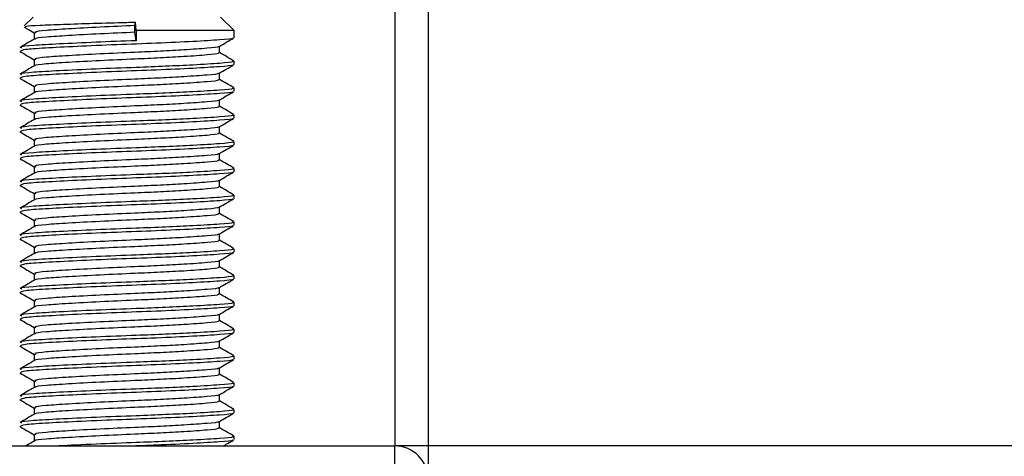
# Model space of a CAD drawing. Header units: millimetres. Extents: x 0 to 420, y 0 to 297.
# Tile 43 of 104: x 139.87 to 143.93, y 199.11 to 200.91. Entities that reach past the tile are written whole.
import ezdxf

# ---------------------------------------------------------------- set-up
doc = ezdxf.new("R2010")
doc.units = ezdxf.units.MM

msp = doc.modelspace()

# ---------------------------------------------------------------- linework, layer by layer
at = {"color": 7, "linetype": 'Continuous', "lineweight": 25}
for p, q in [((141.42059, 234.5152), (141.42059, 199.1477)), ((141.55874, 234.5152), (141.55874, 199.1477)), ((139.92852, 200.91608), (139.89265, 200.8802)), ((140.3485, 200.88154), (140.35065, 200.89585)), ((140.35369, 200.86081), (140.35065, 200.89585)), ((140.75745, 200.86081), (140.70219, 200.91608)), ((139.93309, 200.85228), (139.93309, 200.82544)), ((140.3485, 200.85391), (140.3485, 200.88154)), ((140.35369, 200.81937), (140.3485, 200.85391)), ((140.35369, 200.86081), (140.35369, 200.81937)), ((140.75745, 200.86081), (140.35369, 200.86081)), ((140.75745, 200.8316), (140.75745, 200.86081)), ((139.87389, 200.77535), (139.87762, 200.77474)), ((140.69763, 200.76939), (140.69763, 200.79633)), ((139.93309, 200.74176), (139.93309, 200.71492)), ((140.75745, 200.72108), (140.75745, 200.73489)), ((139.87389, 200.66483), (139.87762, 200.66421)), ((140.69763, 200.65887), (140.69763, 200.6858)), ((139.93309, 200.63123), (139.93309, 200.6044)), ((140.75745, 200.61055), (140.75745, 200.62437)), ((140.69763, 200.54834), (140.69763, 200.57528)), ((139.87389, 200.5543), (139.87762, 200.55369)), ((139.93309, 200.52071), (139.93309, 200.49387)), ((140.75745, 200.50003), (140.75745, 200.51385)), ((139.87389, 200.44378), (139.87762, 200.44317)), ((140.69763, 200.43782), (140.69763, 200.46476)), ((139.93309, 200.41019), (139.93309, 200.38335)), ((140.75745, 200.38951), (140.75745, 200.40332)), ((139.87389, 200.33326), (139.87762, 200.33264)), ((140.69763, 200.32729), (140.69763, 200.35423)), ((139.93309, 200.29966), (139.93309, 200.27283)), ((140.75745, 200.27898), (140.75745, 200.2928)), ((140.69763, 200.21677), (140.69763, 200.24371)), ((139.87389, 200.22273), (139.87762, 200.22212)), ((139.93309, 200.18914), (139.93309, 200.1623)), ((140.75745, 200.16846), (140.75745, 200.18228)), ((140.69763, 200.10625), (140.69763, 200.13319)), ((139.87389, 200.11221), (139.87762, 200.1116)), ((139.93309, 200.07862), (139.93309, 200.05178)), ((140.75745, 200.05794), (140.75745, 200.07175)), ((139.87389, 200.00169), (139.87762, 200.00107)), ((140.69763, 199.99572), (140.69763, 200.02266)), ((139.93309, 199.96809), (139.93309, 199.94126)), ((140.75745, 199.94741), (140.75745, 199.96123)), ((139.87389, 199.89116), (139.87762, 199.89055)), ((140.69763, 199.8852), (140.69763, 199.91214)), ((139.93309, 199.85757), (139.93309, 199.83073)), ((140.75745, 199.83689), (140.75745, 199.85071)), ((140.69763, 199.77468), (140.69763, 199.80162)), ((139.87389, 199.78064), (139.87762, 199.78003)), ((139.93309, 199.74705), (139.93309, 199.72021)), ((140.75745, 199.72637), (140.75745, 199.74018)), ((140.69763, 199.66415), (140.69763, 199.69109)), ((139.87389, 199.67012), (139.87762, 199.6695)), ((139.93309, 199.63652), (139.93309, 199.60969)), ((140.75745, 199.61584), (140.75745, 199.62966)), ((139.87389, 199.55959), (139.87762, 199.55898)), ((140.69763, 199.55363), (140.69763, 199.58057)), ((139.93309, 199.526), (139.93309, 199.49916)), ((140.75745, 199.50532), (140.75745, 199.51914)), ((140.69763, 199.44311), (140.69763, 199.47005)), ((139.87389, 199.44907), (139.87762, 199.44846)), ((139.93309, 199.41548), (139.93309, 199.38864)), ((140.75745, 199.3948), (140.75745, 199.40861)), ((140.69763, 199.33258), (140.69763, 199.35952)), ((139.87389, 199.33855), (139.87762, 199.33793)), ((139.93309, 199.30495), (139.93309, 199.27812)), ((140.75745, 199.28427), (140.75745, 199.29809)), ((139.87389, 199.22802), (139.87762, 199.22741)), ((140.69763, 199.22206), (140.69763, 199.249)), ((139.93309, 199.19443), (139.93309, 199.16759)), ((140.75745, 199.17375), (140.75745, 199.18757)), ((139.21012, 199.1477), (141.42059, 199.1477)), ((141.55874, 199.1477), (141.42059, 199.1477)), ((141.42059, 199.03718), (141.42059, 199.1477)), ((205.49655, 199.1477), (141.55874, 199.1477)), ((141.55874, 199.1477), (141.55874, 199.02613))]:
    msp.add_line(p, q, dxfattribs=at)
msp.add_arc((141.42059, 199.00955), 0.13815, 0, 90, dxfattribs=at)
for points, knots in [([(139.89551, 200.87734), (139.89585, 200.87815), (139.89675, 200.88026), (139.95189, 200.88358), (140.04807, 200.88708), (140.17505, 200.89114), (140.2808, 200.89408), (140.33876, 200.89555), (140.35065, 200.89585)], [0, 0, 0, 0, 0.127965, 0.3355013, 0.5431564, 0.74606, 0.9478924, 1, 1, 1, 1]), ([(139.89231, 200.8752), (139.89653, 200.87276), (139.91013, 200.86489), (139.92372, 200.85702), (139.93309, 200.85159)], [0, 0, 0, 0, 0.3105896, 1, 1, 1, 1]), ([(140.3485, 200.85391), (140.30021, 200.85178), (140.20229, 200.84746), (140.07004, 200.84017), (139.97821, 200.83408), (139.93299, 200.82918), (139.93727, 200.82655), (139.93779, 200.82623)], [0, 0, 0, 0, 0.23977531, 0.48622659, 0.72315986, 0.96620135, 1, 1, 1, 1]), ([(140.3485, 200.88154), (140.30019, 200.87941), (140.20222, 200.8751), (140.07033, 200.8678), (139.97717, 200.86171), (139.93115, 200.8563), (139.93784, 200.85315), (139.93962, 200.85232)], [0, 0, 0, 0, 0.2274733, 0.46128, 0.686057, 0.9166289, 1, 1, 1, 1]), ([(139.9344, 200.8262), (139.92439, 200.82041), (139.90438, 200.80881), (139.88436, 200.79723), (139.87435, 200.79143)], [0, 0, 0, 0, 0.4998987, 1, 1, 1, 1]), ([(140.35369, 200.81937), (140.29782, 200.81724), (140.18452, 200.81293), (140.03198, 200.80563), (139.92427, 200.79954), (139.87108, 200.79414), (139.87875, 200.79101), (139.88076, 200.79019)], [0, 0, 0, 0, 0.227753, 0.46184, 0.6868963, 0.9177483, 1, 1, 1, 1]), ([(140.75117, 200.83), (140.7518, 200.8296), (140.75609, 200.82692), (140.70268, 200.82263), (140.59497, 200.81576), (140.44099, 200.80863), (140.27073, 200.80264), (140.10605, 200.79551), (139.97331, 200.78866), (139.88716, 200.78282), (139.88036, 200.7784), (139.87714, 200.77632)], [0, 0, 0, 0, 0.02094603, 0.1431057, 0.26833207, 0.39481226, 0.5164381, 0.64283453, 0.76819743, 0.89026332, 1, 1, 1, 1]), ([(140.69574, 200.79523), (140.70574, 200.80103), (140.72574, 200.81261), (140.74574, 200.82419), (140.75575, 200.82999)], [0, 0, 0, 0, 0.4999098, 1, 1, 1, 1]), ([(139.87496, 200.77472), (139.88497, 200.76893), (139.90435, 200.75772), (139.92372, 200.74649), (139.93309, 200.74107)], [0, 0, 0, 0, 0.5163558, 1, 1, 1, 1]), ([(140.69082, 200.7694), (140.69254, 200.76848), (140.6985, 200.76524), (140.65131, 200.76044), (140.56444, 200.75415), (140.45663, 200.74817), (140.33733, 200.74288), (140.20205, 200.73693), (140.07011, 200.72964), (139.97819, 200.72356), (139.93299, 200.71866), (139.93727, 200.71603), (139.93779, 200.71571)], [0, 0, 0, 0, 0.0490909, 0.1710963, 0.2961678, 0.392313, 0.4852006, 0.6086368, 0.7355098, 0.8574829, 0.9826005, 1, 1, 1, 1]), ([(140.69239, 200.79524), (140.69281, 200.79492), (140.69619, 200.79231), (140.65008, 200.78809), (140.56469, 200.78178), (140.45657, 200.7758), (140.33737, 200.77052), (140.20196, 200.76456), (140.0704, 200.75728), (139.97715, 200.75119), (139.93115, 200.74578), (139.93784, 200.74263), (139.93962, 200.74179)], [0, 0, 0, 0, 0.0170089, 0.1395429, 0.2651564, 0.3617182, 0.4550083, 0.5789794, 0.7064021, 0.8289037, 0.9545634, 1, 1, 1, 1]), ([(140.75636, 200.73617), (140.74635, 200.74197), (140.72677, 200.7533), (140.7072, 200.76464), (140.69763, 200.77018)], [0, 0, 0, 0, 0.5112595, 1, 1, 1, 1]), ([(140.74955, 200.73489), (140.75156, 200.73396), (140.7585, 200.73071), (140.7039, 200.7259), (140.60342, 200.71961), (140.47874, 200.71363), (140.34079, 200.70835), (140.18423, 200.70239), (140.03205, 200.69511), (139.92425, 200.68902), (139.87108, 200.68362), (139.87875, 200.68048), (139.88076, 200.67966)], [0, 0, 0, 0, 0.0482673, 0.1669875, 0.2886879, 0.3822403, 0.4726264, 0.5927373, 0.7161886, 0.8348774, 0.9566226, 1, 1, 1, 1]), ([(139.9344, 200.71568), (139.92439, 200.70988), (139.90438, 200.69829), (139.88436, 200.6867), (139.87435, 200.68091)], [0, 0, 0, 0, 0.4998987, 1, 1, 1, 1]), ([(140.75117, 200.71947), (140.7518, 200.71908), (140.75609, 200.7164), (140.70268, 200.7121), (140.59497, 200.70524), (140.44099, 200.6981), (140.27073, 200.69211), (140.10605, 200.68499), (139.97331, 200.67813), (139.88716, 200.67229), (139.88036, 200.66788), (139.87714, 200.66579)], [0, 0, 0, 0, 0.020946, 0.1431057, 0.2683321, 0.3948123, 0.5164381, 0.6428345, 0.7681974, 0.8902633, 1, 1, 1, 1]), ([(140.69574, 200.68471), (140.70574, 200.6905), (140.72574, 200.70209), (140.74574, 200.71367), (140.75575, 200.71946)], [0, 0, 0, 0, 0.4999098, 1, 1, 1, 1]), ([(139.87496, 200.6642), (139.88497, 200.65841), (139.90435, 200.64719), (139.92372, 200.63597), (139.93309, 200.63054)], [0, 0, 0, 0, 0.5163558, 1, 1, 1, 1]), ([(140.69082, 200.65888), (140.69254, 200.65795), (140.6985, 200.65472), (140.65131, 200.64992), (140.56444, 200.64363), (140.45663, 200.63764), (140.33733, 200.63236), (140.20205, 200.62641), (140.07011, 200.61912), (139.97819, 200.61303), (139.93299, 200.60814), (139.93727, 200.6055), (139.93779, 200.60518)], [0, 0, 0, 0, 0.0490909, 0.1710963, 0.2961678, 0.392313, 0.4852006, 0.6086368, 0.7355098, 0.8574829, 0.9826005, 1, 1, 1, 1]), ([(140.69239, 200.68471), (140.69281, 200.68439), (140.69619, 200.68179), (140.65008, 200.67757), (140.56469, 200.67125), (140.45657, 200.66528), (140.33737, 200.65999), (140.20196, 200.65404), (140.0704, 200.64675), (139.97715, 200.64066), (139.93115, 200.63525), (139.93784, 200.63211), (139.93962, 200.63127)], [0, 0, 0, 0, 0.0170089, 0.1395429, 0.2651564, 0.3617182, 0.4550083, 0.5789794, 0.7064021, 0.8289037, 0.9545634, 1, 1, 1, 1]), ([(140.75636, 200.62565), (140.74635, 200.63144), (140.72677, 200.64278), (140.7072, 200.65412), (140.69763, 200.65966)], [0, 0, 0, 0, 0.5112595, 1, 1, 1, 1]), ([(140.74955, 200.62437), (140.75156, 200.62343), (140.7585, 200.62019), (140.7039, 200.61538), (140.60342, 200.60909), (140.47874, 200.6031), (140.34079, 200.59782), (140.18423, 200.59187), (140.03205, 200.58458), (139.92425, 200.57849), (139.87108, 200.5731), (139.87875, 200.56996), (139.88076, 200.56914)], [0, 0, 0, 0, 0.0482673, 0.1669875, 0.2886879, 0.3822403, 0.4726264, 0.5927373, 0.7161886, 0.8348774, 0.9566226, 1, 1, 1, 1]), ([(140.75117, 200.60895), (140.7518, 200.60856), (140.75609, 200.60587), (140.70268, 200.60158), (140.59497, 200.59471), (140.44099, 200.58758), (140.27073, 200.58159), (140.10605, 200.57447), (139.97331, 200.56761), (139.88716, 200.56177), (139.88036, 200.55736), (139.87714, 200.55527)], [0, 0, 0, 0, 0.02094603, 0.1431057, 0.26833207, 0.39481226, 0.5164381, 0.64283453, 0.76819743, 0.89026332, 1, 1, 1, 1]), ([(140.69574, 200.57419), (140.70574, 200.57998), (140.72574, 200.59157), (140.74574, 200.60315), (140.75575, 200.60894)], [0, 0, 0, 0, 0.4999098, 1, 1, 1, 1]), ([(139.9344, 200.60516), (139.92439, 200.59936), (139.90438, 200.58777), (139.88436, 200.57618), (139.87435, 200.57039)], [0, 0, 0, 0, 0.4998987, 1, 1, 1, 1]), ([(140.69239, 200.57419), (140.69281, 200.57387), (140.69619, 200.57127), (140.65008, 200.56704), (140.56469, 200.56073), (140.45657, 200.55475), (140.33737, 200.54947), (140.20196, 200.54352), (140.0704, 200.53623), (139.97715, 200.53014), (139.93115, 200.52473), (139.93784, 200.52158), (139.93962, 200.52075)], [0, 0, 0, 0, 0.01700891, 0.13954292, 0.26515642, 0.36171819, 0.45500832, 0.57897936, 0.70640208, 0.8289037, 0.95456345, 1, 1, 1, 1]), ([(139.87496, 200.55368), (139.88497, 200.54788), (139.90435, 200.53667), (139.92372, 200.52545), (139.93309, 200.52002)], [0, 0, 0, 0, 0.5163558, 1, 1, 1, 1]), ([(140.69082, 200.54836), (140.69254, 200.54743), (140.6985, 200.54419), (140.65131, 200.53939), (140.56444, 200.5331), (140.45663, 200.52712), (140.33733, 200.52184), (140.20205, 200.51589), (140.07011, 200.5086), (139.97819, 200.50251), (139.93299, 200.49761), (139.93727, 200.49498), (139.93779, 200.49466)], [0, 0, 0, 0, 0.0490909, 0.1710963, 0.2961678, 0.392313, 0.4852006, 0.6086368, 0.7355098, 0.8574829, 0.9826005, 1, 1, 1, 1]), ([(140.75636, 200.51512), (140.74635, 200.52092), (140.72677, 200.53225), (140.7072, 200.54359), (140.69763, 200.54914)], [0, 0, 0, 0, 0.5112595, 1, 1, 1, 1]), ([(139.9344, 200.49463), (139.92439, 200.48884), (139.90438, 200.47724), (139.88436, 200.46566), (139.87435, 200.45986)], [0, 0, 0, 0, 0.49989867, 1, 1, 1, 1]), ([(140.74955, 200.51385), (140.75156, 200.51291), (140.7585, 200.50966), (140.7039, 200.50486), (140.60342, 200.49856), (140.47874, 200.49258), (140.34079, 200.4873), (140.18423, 200.48135), (140.03205, 200.47406), (139.92425, 200.46797), (139.87108, 200.46257), (139.87875, 200.45944), (139.88076, 200.45861)], [0, 0, 0, 0, 0.0482673, 0.1669875, 0.2886879, 0.3822403, 0.4726264, 0.5927373, 0.7161886, 0.8348774, 0.9566226, 1, 1, 1, 1]), ([(140.75117, 200.49843), (140.7518, 200.49803), (140.75609, 200.49535), (140.70268, 200.49106), (140.59497, 200.48419), (140.44099, 200.47706), (140.27073, 200.47106), (140.10605, 200.46394), (139.97331, 200.45709), (139.88716, 200.45125), (139.88036, 200.44683), (139.87714, 200.44475)], [0, 0, 0, 0, 0.020946, 0.1431057, 0.2683321, 0.3948123, 0.5164381, 0.6428345, 0.7681974, 0.8902633, 1, 1, 1, 1]), ([(140.69574, 200.46366), (140.70574, 200.46946), (140.72574, 200.48104), (140.74574, 200.49262), (140.75575, 200.49841)], [0, 0, 0, 0, 0.4999098, 1, 1, 1, 1]), ([(140.69239, 200.46367), (140.69281, 200.46335), (140.69619, 200.46074), (140.65008, 200.45652), (140.56469, 200.45021), (140.45657, 200.44423), (140.33737, 200.43894), (140.20196, 200.43299), (140.0704, 200.42571), (139.97715, 200.41962), (139.93115, 200.41421), (139.93784, 200.41106), (139.93962, 200.41022)], [0, 0, 0, 0, 0.0170089, 0.1395429, 0.2651564, 0.3617182, 0.4550083, 0.5789794, 0.7064021, 0.8289037, 0.9545634, 1, 1, 1, 1]), ([(139.87496, 200.44315), (139.88497, 200.43736), (139.90435, 200.42615), (139.92372, 200.41492), (139.93309, 200.4095)], [0, 0, 0, 0, 0.5163558, 1, 1, 1, 1]), ([(140.74955, 200.40332), (140.75156, 200.40239), (140.7585, 200.39914), (140.7039, 200.39433), (140.60342, 200.38804), (140.47874, 200.38206), (140.34079, 200.37678), (140.18423, 200.37082), (140.03205, 200.36354), (139.92425, 200.35745), (139.87108, 200.35205), (139.87875, 200.34891), (139.88076, 200.34809)], [0, 0, 0, 0, 0.04826734, 0.16698745, 0.28868792, 0.3822403, 0.47262643, 0.59273734, 0.71618864, 0.8348774, 0.95662262, 1, 1, 1, 1]), ([(140.69082, 200.43783), (140.69254, 200.43691), (140.6985, 200.43367), (140.65131, 200.42887), (140.56444, 200.42258), (140.45663, 200.4166), (140.33733, 200.41131), (140.20205, 200.40536), (140.07011, 200.39807), (139.97819, 200.39199), (139.93299, 200.38709), (139.93727, 200.38446), (139.93779, 200.38414)], [0, 0, 0, 0, 0.0490909, 0.1710963, 0.2961678, 0.392313, 0.4852006, 0.6086368, 0.7355098, 0.8574829, 0.9826005, 1, 1, 1, 1]), ([(140.75636, 200.4046), (140.74635, 200.41039), (140.72677, 200.42173), (140.7072, 200.43307), (140.69763, 200.43861)], [0, 0, 0, 0, 0.51125952, 1, 1, 1, 1]), ([(139.9344, 200.38411), (139.92439, 200.37831), (139.90438, 200.36672), (139.88436, 200.35513), (139.87435, 200.34934)], [0, 0, 0, 0, 0.4998987, 1, 1, 1, 1]), ([(140.75117, 200.3879), (140.7518, 200.38751), (140.75609, 200.38483), (140.70268, 200.38053), (140.59497, 200.37367), (140.44099, 200.36653), (140.27073, 200.36054), (140.10605, 200.35342), (139.97331, 200.34656), (139.88716, 200.34072), (139.88036, 200.33631), (139.87714, 200.33422)], [0, 0, 0, 0, 0.020946, 0.1431057, 0.2683321, 0.3948123, 0.5164381, 0.6428345, 0.7681974, 0.8902633, 1, 1, 1, 1]), ([(140.69574, 200.35314), (140.70574, 200.35893), (140.72574, 200.37052), (140.74574, 200.3821), (140.75575, 200.38789)], [0, 0, 0, 0, 0.4999098, 1, 1, 1, 1]), ([(139.87496, 200.33263), (139.88497, 200.32684), (139.90435, 200.31562), (139.92372, 200.3044), (139.93309, 200.29897)], [0, 0, 0, 0, 0.5163558, 1, 1, 1, 1]), ([(140.69082, 200.32731), (140.69254, 200.32638), (140.6985, 200.32315), (140.65131, 200.31835), (140.56444, 200.31206), (140.45663, 200.30607), (140.33733, 200.30079), (140.20205, 200.29484), (140.07011, 200.28755), (139.97819, 200.28146), (139.93299, 200.27657), (139.93727, 200.27393), (139.93779, 200.27361)], [0, 0, 0, 0, 0.0490909, 0.1710963, 0.2961678, 0.392313, 0.4852006, 0.6086368, 0.7355098, 0.8574829, 0.9826005, 1, 1, 1, 1]), ([(140.69239, 200.35314), (140.69281, 200.35282), (140.69619, 200.35022), (140.65008, 200.346), (140.56469, 200.33968), (140.45657, 200.33371), (140.33737, 200.32842), (140.20196, 200.32247), (140.0704, 200.31518), (139.97715, 200.30909), (139.93115, 200.30368), (139.93784, 200.30054), (139.93962, 200.2997)], [0, 0, 0, 0, 0.0170089, 0.1395429, 0.2651564, 0.3617182, 0.4550083, 0.5789794, 0.7064021, 0.8289037, 0.9545634, 1, 1, 1, 1]), ([(140.75636, 200.29408), (140.74635, 200.29987), (140.72677, 200.31121), (140.7072, 200.32255), (140.69763, 200.32809)], [0, 0, 0, 0, 0.5112595, 1, 1, 1, 1]), ([(140.74955, 200.2928), (140.75156, 200.29186), (140.7585, 200.28862), (140.7039, 200.28381), (140.60342, 200.27752), (140.47874, 200.27153), (140.34079, 200.26625), (140.18423, 200.2603), (140.03205, 200.25301), (139.92425, 200.24692), (139.87108, 200.24152), (139.87875, 200.23839), (139.88076, 200.23757)], [0, 0, 0, 0, 0.0482673, 0.1669875, 0.2886879, 0.3822403, 0.4726264, 0.5927373, 0.7161886, 0.8348774, 0.9566226, 1, 1, 1, 1]), ([(139.9344, 200.27359), (139.92439, 200.26779), (139.90438, 200.2562), (139.88436, 200.24461), (139.87435, 200.23882)], [0, 0, 0, 0, 0.4998987, 1, 1, 1, 1]), ([(140.75117, 200.27738), (140.7518, 200.27699), (140.75609, 200.2743), (140.70268, 200.27001), (140.59497, 200.26314), (140.44099, 200.25601), (140.27073, 200.25002), (140.10605, 200.2429), (139.97331, 200.23604), (139.88716, 200.2302), (139.88036, 200.22579), (139.87714, 200.2237)], [0, 0, 0, 0, 0.02094603, 0.1431057, 0.26833207, 0.39481226, 0.5164381, 0.64283453, 0.76819743, 0.89026332, 1, 1, 1, 1]), ([(140.69239, 200.24262), (140.69281, 200.2423), (140.69619, 200.2397), (140.65008, 200.23547), (140.56469, 200.22916), (140.45657, 200.22318), (140.33737, 200.2179), (140.20196, 200.21195), (140.0704, 200.20466), (139.97715, 200.19857), (139.93115, 200.19316), (139.93784, 200.19001), (139.93962, 200.18918)], [0, 0, 0, 0, 0.0170089, 0.1395429, 0.2651564, 0.3617182, 0.4550083, 0.5789794, 0.7064021, 0.8289037, 0.9545634, 1, 1, 1, 1]), ([(140.69574, 200.24262), (140.70574, 200.24841), (140.72574, 200.26), (140.74574, 200.27158), (140.75575, 200.27737)], [0, 0, 0, 0, 0.4999098, 1, 1, 1, 1]), ([(139.87496, 200.22211), (139.88497, 200.21631), (139.90435, 200.2051), (139.92372, 200.19388), (139.93309, 200.18845)], [0, 0, 0, 0, 0.5163558, 1, 1, 1, 1]), ([(140.69082, 200.21679), (140.69254, 200.21586), (140.6985, 200.21262), (140.65131, 200.20782), (140.56444, 200.20153), (140.45663, 200.19555), (140.33733, 200.19027), (140.20205, 200.18432), (140.07011, 200.17703), (139.97819, 200.17094), (139.93299, 200.16604), (139.93727, 200.16341), (139.93779, 200.16309)], [0, 0, 0, 0, 0.0490909, 0.1710963, 0.2961678, 0.392313, 0.4852006, 0.6086368, 0.7355098, 0.8574829, 0.9826005, 1, 1, 1, 1]), ([(140.75636, 200.18355), (140.74635, 200.18935), (140.72677, 200.20068), (140.7072, 200.21202), (140.69763, 200.21756)], [0, 0, 0, 0, 0.5112595, 1, 1, 1, 1]), ([(139.9344, 200.16306), (139.92439, 200.15727), (139.90438, 200.14567), (139.88436, 200.13409), (139.87435, 200.12829)], [0, 0, 0, 0, 0.4998987, 1, 1, 1, 1]), ([(140.74955, 200.18228), (140.75156, 200.18134), (140.7585, 200.17809), (140.7039, 200.17329), (140.60342, 200.16699), (140.47874, 200.16101), (140.34079, 200.15573), (140.18423, 200.14978), (140.03205, 200.14249), (139.92425, 200.1364), (139.87108, 200.131), (139.87875, 200.12787), (139.88076, 200.12704)], [0, 0, 0, 0, 0.0482673, 0.1669875, 0.2886879, 0.3822403, 0.4726264, 0.5927373, 0.7161886, 0.8348774, 0.9566226, 1, 1, 1, 1]), ([(140.75117, 200.16686), (140.7518, 200.16646), (140.75609, 200.16378), (140.70268, 200.15948), (140.59497, 200.15262), (140.44099, 200.14549), (140.27073, 200.13949), (140.10605, 200.13237), (139.97331, 200.12552), (139.88716, 200.11968), (139.88036, 200.11526), (139.87714, 200.11318)], [0, 0, 0, 0, 0.020946, 0.1431057, 0.2683321, 0.3948123, 0.5164381, 0.6428345, 0.7681974, 0.8902633, 1, 1, 1, 1]), ([(140.69574, 200.13209), (140.70574, 200.13788), (140.72574, 200.14947), (140.74574, 200.16105), (140.75575, 200.16684)], [0, 0, 0, 0, 0.4999098, 1, 1, 1, 1]), ([(140.69239, 200.1321), (140.69281, 200.13178), (140.69619, 200.12917), (140.65008, 200.12495), (140.56469, 200.11864), (140.45657, 200.11266), (140.33737, 200.10737), (140.20196, 200.10142), (140.0704, 200.09413), (139.97715, 200.08805), (139.93115, 200.08264), (139.93784, 200.07949), (139.93962, 200.07865)], [0, 0, 0, 0, 0.0170089, 0.1395429, 0.2651564, 0.3617182, 0.4550083, 0.5789794, 0.7064021, 0.8289037, 0.9545634, 1, 1, 1, 1]), ([(139.87496, 200.11158), (139.88497, 200.10579), (139.90435, 200.09458), (139.92372, 200.08335), (139.93309, 200.07793)], [0, 0, 0, 0, 0.5163558, 1, 1, 1, 1]), ([(140.69082, 200.10626), (140.69254, 200.10533), (140.6985, 200.1021), (140.65131, 200.0973), (140.56444, 200.09101), (140.45663, 200.08503), (140.33733, 200.07974), (140.20205, 200.07379), (140.07011, 200.0665), (139.97819, 200.06041), (139.93299, 200.05552), (139.93727, 200.05289), (139.93779, 200.05257)], [0, 0, 0, 0, 0.0490909, 0.1710963, 0.2961678, 0.392313, 0.4852006, 0.6086368, 0.7355098, 0.8574829, 0.9826005, 1, 1, 1, 1]), ([(140.75636, 200.07303), (140.74635, 200.07882), (140.72677, 200.09016), (140.7072, 200.1015), (140.69763, 200.10704)], [0, 0, 0, 0, 0.5112595, 1, 1, 1, 1]), ([(139.9344, 200.05254), (139.92439, 200.04674), (139.90438, 200.03515), (139.88436, 200.02356), (139.87435, 200.01777)], [0, 0, 0, 0, 0.49989867, 1, 1, 1, 1]), ([(140.74955, 200.07175), (140.75156, 200.07082), (140.7585, 200.06757), (140.7039, 200.06276), (140.60342, 200.05647), (140.47874, 200.05049), (140.34079, 200.04521), (140.18423, 200.03925), (140.03205, 200.03197), (139.92425, 200.02588), (139.87108, 200.02048), (139.87875, 200.01734), (139.88076, 200.01652)], [0, 0, 0, 0, 0.0482673, 0.1669875, 0.2886879, 0.3822403, 0.4726264, 0.5927373, 0.7161886, 0.8348774, 0.9566226, 1, 1, 1, 1]), ([(140.75117, 200.05633), (140.7518, 200.05594), (140.75609, 200.05326), (140.70268, 200.04896), (140.59497, 200.0421), (140.44099, 200.03496), (140.27073, 200.02897), (140.10605, 200.02185), (139.97331, 200.01499), (139.88716, 200.00915), (139.88036, 200.00474), (139.87714, 200.00265)], [0, 0, 0, 0, 0.020946, 0.1431057, 0.2683321, 0.3948123, 0.5164381, 0.6428345, 0.7681974, 0.8902633, 1, 1, 1, 1]), ([(140.69574, 200.02157), (140.70574, 200.02736), (140.72574, 200.03895), (140.74574, 200.05053), (140.75575, 200.05632)], [0, 0, 0, 0, 0.4999098, 1, 1, 1, 1]), ([(139.87496, 200.00106), (139.88497, 199.99527), (139.90435, 199.98405), (139.92372, 199.97283), (139.93309, 199.9674)], [0, 0, 0, 0, 0.5163558, 1, 1, 1, 1]), ([(140.69239, 200.02157), (140.69281, 200.02125), (140.69619, 200.01865), (140.65008, 200.01443), (140.56469, 200.00811), (140.45657, 200.00213), (140.33737, 199.99685), (140.20196, 199.9909), (140.0704, 199.98361), (139.97715, 199.97752), (139.93115, 199.97211), (139.93784, 199.96897), (139.93962, 199.96813)], [0, 0, 0, 0, 0.0170089, 0.1395429, 0.2651564, 0.3617182, 0.4550083, 0.5789794, 0.7064021, 0.8289037, 0.9545634, 1, 1, 1, 1]), ([(140.74955, 199.96123), (140.75156, 199.96029), (140.7585, 199.95705), (140.7039, 199.95224), (140.60342, 199.94595), (140.47874, 199.93996), (140.34079, 199.93468), (140.18423, 199.92873), (140.03205, 199.92144), (139.92425, 199.91535), (139.87108, 199.90995), (139.87875, 199.90682), (139.88076, 199.906)], [0, 0, 0, 0, 0.0482673, 0.1669875, 0.2886879, 0.3822403, 0.4726264, 0.5927373, 0.7161886, 0.8348774, 0.9566226, 1, 1, 1, 1]), ([(140.69082, 199.99574), (140.69254, 199.99481), (140.6985, 199.99158), (140.65131, 199.98678), (140.56444, 199.98049), (140.45663, 199.9745), (140.33733, 199.96922), (140.20205, 199.96327), (140.07011, 199.95598), (139.97819, 199.94989), (139.93299, 199.945), (139.93727, 199.94236), (139.93779, 199.94204)], [0, 0, 0, 0, 0.0490909, 0.1710963, 0.2961678, 0.392313, 0.4852006, 0.6086368, 0.7355098, 0.8574829, 0.9826005, 1, 1, 1, 1]), ([(140.75636, 199.96251), (140.74635, 199.9683), (140.72677, 199.97963), (140.7072, 199.99098), (140.69763, 199.99652)], [0, 0, 0, 0, 0.5112595, 1, 1, 1, 1]), ([(139.9344, 199.94202), (139.92439, 199.93622), (139.90438, 199.92463), (139.88436, 199.91304), (139.87435, 199.90724)], [0, 0, 0, 0, 0.4998987, 1, 1, 1, 1]), ([(140.75117, 199.94581), (140.7518, 199.94542), (140.75609, 199.94273), (140.70268, 199.93844), (140.59497, 199.93157), (140.44099, 199.92444), (140.27073, 199.91845), (140.10605, 199.91132), (139.97331, 199.90447), (139.88716, 199.89863), (139.88036, 199.89422), (139.87714, 199.89213)], [0, 0, 0, 0, 0.020946, 0.1431057, 0.2683321, 0.3948123, 0.5164381, 0.6428345, 0.7681974, 0.8902633, 1, 1, 1, 1]), ([(140.69574, 199.91105), (140.70574, 199.91684), (140.72574, 199.92843), (140.74574, 199.94001), (140.75575, 199.9458)], [0, 0, 0, 0, 0.4999098, 1, 1, 1, 1]), ([(139.87496, 199.89054), (139.88497, 199.88474), (139.90435, 199.87353), (139.92372, 199.86231), (139.93309, 199.85688)], [0, 0, 0, 0, 0.5163558, 1, 1, 1, 1]), ([(140.69082, 199.88522), (140.69254, 199.88429), (140.6985, 199.88105), (140.65131, 199.87625), (140.56444, 199.86996), (140.45663, 199.86398), (140.33733, 199.8587), (140.20205, 199.85275), (140.07011, 199.84546), (139.97819, 199.83937), (139.93299, 199.83447), (139.93727, 199.83184), (139.93779, 199.83152)], [0, 0, 0, 0, 0.0490909, 0.1710963, 0.2961678, 0.392313, 0.4852006, 0.6086368, 0.7355098, 0.8574829, 0.9826005, 1, 1, 1, 1]), ([(140.69239, 199.91105), (140.69281, 199.91073), (140.69619, 199.90812), (140.65008, 199.9039), (140.56469, 199.89759), (140.45657, 199.89161), (140.33737, 199.88633), (140.20196, 199.88038), (140.0704, 199.87309), (139.97715, 199.867), (139.93115, 199.86159), (139.93784, 199.85844), (139.93962, 199.85761)], [0, 0, 0, 0, 0.0170089, 0.1395429, 0.2651564, 0.3617182, 0.4550083, 0.5789794, 0.7064021, 0.8289037, 0.9545634, 1, 1, 1, 1]), ([(140.75636, 199.85198), (140.74635, 199.85778), (140.72677, 199.86911), (140.7072, 199.88045), (140.69763, 199.88599)], [0, 0, 0, 0, 0.5112595, 1, 1, 1, 1]), ([(140.74955, 199.85071), (140.75156, 199.84977), (140.7585, 199.84652), (140.7039, 199.84172), (140.60342, 199.83542), (140.47874, 199.82944), (140.34079, 199.82416), (140.18423, 199.81821), (140.03205, 199.81092), (139.92425, 199.80483), (139.87108, 199.79943), (139.87875, 199.7963), (139.88076, 199.79547)], [0, 0, 0, 0, 0.0482673, 0.1669875, 0.2886879, 0.3822403, 0.4726264, 0.5927373, 0.7161886, 0.8348774, 0.9566226, 1, 1, 1, 1]), ([(140.75117, 199.83529), (140.7518, 199.83489), (140.75609, 199.83221), (140.70268, 199.82791), (140.59497, 199.82105), (140.44099, 199.81392), (140.27073, 199.80792), (140.10605, 199.8008), (139.97331, 199.79395), (139.88716, 199.78811), (139.88036, 199.78369), (139.87714, 199.78161)], [0, 0, 0, 0, 0.020946, 0.1431057, 0.2683321, 0.3948123, 0.5164381, 0.6428345, 0.7681974, 0.8902633, 1, 1, 1, 1]), ([(140.69574, 199.80052), (140.70574, 199.80631), (140.72574, 199.8179), (140.74574, 199.82948), (140.75575, 199.83527)], [0, 0, 0, 0, 0.4999098, 1, 1, 1, 1]), ([(139.9344, 199.83149), (139.92439, 199.8257), (139.90438, 199.8141), (139.88436, 199.80252), (139.87435, 199.79672)], [0, 0, 0, 0, 0.4998987, 1, 1, 1, 1]), ([(140.69239, 199.80052), (140.69281, 199.80021), (140.69619, 199.7976), (140.65008, 199.79338), (140.56469, 199.78707), (140.45657, 199.78109), (140.33737, 199.7758), (140.20196, 199.76985), (140.0704, 199.76256), (139.97715, 199.75648), (139.93115, 199.75106), (139.93784, 199.74792), (139.93962, 199.74708)], [0, 0, 0, 0, 0.0170089, 0.1395429, 0.2651564, 0.3617182, 0.4550083, 0.5789794, 0.7064021, 0.8289037, 0.9545634, 1, 1, 1, 1]), ([(139.87496, 199.78001), (139.88497, 199.77422), (139.90435, 199.763), (139.92372, 199.75178), (139.93309, 199.74636)], [0, 0, 0, 0, 0.5163558, 1, 1, 1, 1]), ([(140.69082, 199.77469), (140.69254, 199.77376), (140.6985, 199.77053), (140.65131, 199.76573), (140.56444, 199.75944), (140.45663, 199.75346), (140.33733, 199.74817), (140.20205, 199.74222), (140.07011, 199.73493), (139.97819, 199.72884), (139.93299, 199.72395), (139.93727, 199.72132), (139.93779, 199.721)], [0, 0, 0, 0, 0.0490909, 0.1710963, 0.2961678, 0.392313, 0.4852006, 0.6086368, 0.7355098, 0.8574829, 0.9826005, 1, 1, 1, 1]), ([(140.75636, 199.74146), (140.74635, 199.74725), (140.72677, 199.75859), (140.7072, 199.76993), (140.69763, 199.77547)], [0, 0, 0, 0, 0.5112595, 1, 1, 1, 1]), ([(139.9344, 199.72097), (139.92439, 199.71517), (139.90438, 199.70358), (139.88436, 199.69199), (139.87435, 199.6862)], [0, 0, 0, 0, 0.4998987, 1, 1, 1, 1]), ([(140.74955, 199.74018), (140.75156, 199.73924), (140.7585, 199.736), (140.7039, 199.73119), (140.60342, 199.7249), (140.47874, 199.71892), (140.34079, 199.71363), (140.18423, 199.70768), (140.03205, 199.70039), (139.92425, 199.69431), (139.87108, 199.68891), (139.87875, 199.68577), (139.88076, 199.68495)], [0, 0, 0, 0, 0.0482673, 0.1669875, 0.2886879, 0.3822403, 0.4726264, 0.5927373, 0.7161886, 0.8348774, 0.9566226, 1, 1, 1, 1]), ([(140.75117, 199.72476), (140.7518, 199.72437), (140.75609, 199.72169), (140.70268, 199.71739), (140.59497, 199.71053), (140.44099, 199.70339), (140.27073, 199.6974), (140.10605, 199.69028), (139.97331, 199.68342), (139.88716, 199.67758), (139.88036, 199.67317), (139.87714, 199.67108)], [0, 0, 0, 0, 0.020946, 0.1431057, 0.2683321, 0.3948123, 0.5164381, 0.6428345, 0.7681974, 0.8902633, 1, 1, 1, 1]), ([(140.69574, 199.69), (140.70574, 199.69579), (140.72574, 199.70738), (140.74574, 199.71896), (140.75575, 199.72475)], [0, 0, 0, 0, 0.4999098, 1, 1, 1, 1]), ([(140.69239, 199.69), (140.69281, 199.68968), (140.69619, 199.68708), (140.65008, 199.68286), (140.56469, 199.67654), (140.45657, 199.67056), (140.33737, 199.66528), (140.20196, 199.65933), (140.0704, 199.65204), (139.97715, 199.64595), (139.93115, 199.64054), (139.93784, 199.6374), (139.93962, 199.63656)], [0, 0, 0, 0, 0.0170089, 0.1395429, 0.2651564, 0.3617182, 0.4550083, 0.5789794, 0.7064021, 0.8289037, 0.9545634, 1, 1, 1, 1]), ([(139.87496, 199.66949), (139.88497, 199.6637), (139.90435, 199.65248), (139.92372, 199.64126), (139.93309, 199.63583)], [0, 0, 0, 0, 0.5163558, 1, 1, 1, 1]), ([(140.69082, 199.66417), (140.69254, 199.66324), (140.6985, 199.66001), (140.65131, 199.65521), (140.56444, 199.64891), (140.45663, 199.64293), (140.33733, 199.63765), (140.20205, 199.6317), (140.07011, 199.62441), (139.97819, 199.61832), (139.93299, 199.61343), (139.93727, 199.61079), (139.93779, 199.61047)], [0, 0, 0, 0, 0.0490909, 0.1710963, 0.2961678, 0.392313, 0.4852006, 0.6086368, 0.7355098, 0.8574829, 0.9826005, 1, 1, 1, 1]), ([(140.75636, 199.63094), (140.74635, 199.63673), (140.72677, 199.64806), (140.7072, 199.65941), (140.69763, 199.66495)], [0, 0, 0, 0, 0.5112595, 1, 1, 1, 1]), ([(139.9344, 199.61044), (139.92439, 199.60465), (139.90438, 199.59306), (139.88436, 199.58147), (139.87435, 199.57567)], [0, 0, 0, 0, 0.4998987, 1, 1, 1, 1]), ([(140.74955, 199.62966), (140.75156, 199.62872), (140.7585, 199.62548), (140.7039, 199.62067), (140.60342, 199.61438), (140.47874, 199.60839), (140.34079, 199.60311), (140.18423, 199.59716), (140.03205, 199.58987), (139.92425, 199.58378), (139.87108, 199.57838), (139.87875, 199.57525), (139.88076, 199.57443)], [0, 0, 0, 0, 0.0482673, 0.1669875, 0.2886879, 0.3822403, 0.4726264, 0.5927373, 0.7161886, 0.8348774, 0.9566226, 1, 1, 1, 1]), ([(140.75117, 199.61424), (140.7518, 199.61385), (140.75609, 199.61116), (140.70268, 199.60687), (140.59497, 199.6), (140.44099, 199.59287), (140.27073, 199.58688), (140.10605, 199.57975), (139.97331, 199.5729), (139.88716, 199.56706), (139.88036, 199.56265), (139.87714, 199.56056)], [0, 0, 0, 0, 0.020946, 0.1431057, 0.2683321, 0.3948123, 0.5164381, 0.6428345, 0.7681974, 0.8902633, 1, 1, 1, 1]), ([(140.69574, 199.57948), (140.70574, 199.58527), (140.72574, 199.59685), (140.74574, 199.60844), (140.75575, 199.61423)], [0, 0, 0, 0, 0.4999098, 1, 1, 1, 1]), ([(139.87496, 199.55897), (139.88497, 199.55317), (139.90435, 199.54196), (139.92372, 199.53074), (139.93309, 199.52531)], [0, 0, 0, 0, 0.5163558, 1, 1, 1, 1]), ([(140.69082, 199.55365), (140.69254, 199.55272), (140.6985, 199.54948), (140.65131, 199.54468), (140.56444, 199.53839), (140.45663, 199.53241), (140.33733, 199.52713), (140.20205, 199.52117), (140.07011, 199.51389), (139.97819, 199.5078), (139.93299, 199.5029), (139.93727, 199.50027), (139.93779, 199.49995)], [0, 0, 0, 0, 0.0490909, 0.1710963, 0.2961678, 0.392313, 0.4852006, 0.6086368, 0.7355098, 0.8574829, 0.9826005, 1, 1, 1, 1]), ([(140.69239, 199.57948), (140.69281, 199.57916), (140.69619, 199.57655), (140.65008, 199.57233), (140.56469, 199.56602), (140.45657, 199.56004), (140.33737, 199.55476), (140.20196, 199.54881), (140.0704, 199.54152), (139.97715, 199.53543), (139.93115, 199.53002), (139.93784, 199.52687), (139.93962, 199.52604)], [0, 0, 0, 0, 0.01700891, 0.13954292, 0.26515642, 0.36171819, 0.45500832, 0.57897936, 0.70640208, 0.8289037, 0.95456345, 1, 1, 1, 1]), ([(140.75636, 199.52041), (140.74635, 199.52621), (140.72677, 199.53754), (140.7072, 199.54888), (140.69763, 199.55442)], [0, 0, 0, 0, 0.5112595, 1, 1, 1, 1]), ([(140.74955, 199.51914), (140.75156, 199.5182), (140.7585, 199.51495), (140.7039, 199.51015), (140.60342, 199.50385), (140.47874, 199.49787), (140.34079, 199.49259), (140.18423, 199.48664), (140.03205, 199.47935), (139.92425, 199.47326), (139.87108, 199.46786), (139.87875, 199.46473), (139.88076, 199.4639)], [0, 0, 0, 0, 0.0482673, 0.1669875, 0.2886879, 0.3822403, 0.4726264, 0.5927373, 0.7161886, 0.8348774, 0.9566226, 1, 1, 1, 1]), ([(139.9344, 199.49992), (139.92439, 199.49413), (139.90438, 199.48253), (139.88436, 199.47095), (139.87435, 199.46515)], [0, 0, 0, 0, 0.4998987, 1, 1, 1, 1]), ([(140.75117, 199.50372), (140.7518, 199.50332), (140.75609, 199.50064), (140.70268, 199.49634), (140.59497, 199.48948), (140.44099, 199.48235), (140.27073, 199.47635), (140.10605, 199.46923), (139.97331, 199.46237), (139.88716, 199.45654), (139.88036, 199.45212), (139.87714, 199.45003)], [0, 0, 0, 0, 0.020946, 0.1431057, 0.2683321, 0.3948123, 0.5164381, 0.6428345, 0.7681974, 0.8902633, 1, 1, 1, 1]), ([(140.69574, 199.46895), (140.70574, 199.47474), (140.72574, 199.48633), (140.74574, 199.49791), (140.75575, 199.5037)], [0, 0, 0, 0, 0.4999098, 1, 1, 1, 1]), ([(139.87496, 199.44844), (139.88497, 199.44265), (139.90435, 199.43143), (139.92372, 199.42021), (139.93309, 199.41478)], [0, 0, 0, 0, 0.5163558, 1, 1, 1, 1]), ([(140.69082, 199.44312), (140.69254, 199.44219), (140.6985, 199.43896), (140.65131, 199.43416), (140.56444, 199.42787), (140.45663, 199.42189), (140.33733, 199.4166), (140.20205, 199.41065), (140.07011, 199.40336), (139.97819, 199.39727), (139.93299, 199.39238), (139.93727, 199.38975), (139.93779, 199.38942)], [0, 0, 0, 0, 0.0490909, 0.1710963, 0.2961678, 0.392313, 0.4852006, 0.6086368, 0.7355098, 0.8574829, 0.9826005, 1, 1, 1, 1]), ([(140.69239, 199.46895), (140.69281, 199.46864), (140.69619, 199.46603), (140.65008, 199.46181), (140.56469, 199.4555), (140.45657, 199.44952), (140.33737, 199.44423), (140.20196, 199.43828), (140.0704, 199.43099), (139.97715, 199.4249), (139.93115, 199.41949), (139.93784, 199.41635), (139.93962, 199.41551)], [0, 0, 0, 0, 0.01700891, 0.13954292, 0.26515642, 0.36171819, 0.45500832, 0.57897936, 0.70640208, 0.8289037, 0.95456345, 1, 1, 1, 1]), ([(140.75636, 199.40989), (140.74635, 199.41568), (140.72677, 199.42702), (140.7072, 199.43836), (140.69763, 199.4439)], [0, 0, 0, 0, 0.5112595, 1, 1, 1, 1]), ([(139.9344, 199.3894), (139.92439, 199.3836), (139.90438, 199.37201), (139.88436, 199.36042), (139.87435, 199.35463)], [0, 0, 0, 0, 0.4998987, 1, 1, 1, 1]), ([(140.74955, 199.40861), (140.75156, 199.40767), (140.7585, 199.40443), (140.7039, 199.39962), (140.60342, 199.39333), (140.47874, 199.38735), (140.34079, 199.38206), (140.18423, 199.37611), (140.03205, 199.36882), (139.92425, 199.36274), (139.87108, 199.35734), (139.87875, 199.3542), (139.88076, 199.35338)], [0, 0, 0, 0, 0.0482673, 0.1669875, 0.2886879, 0.3822403, 0.4726264, 0.5927373, 0.7161886, 0.8348774, 0.9566226, 1, 1, 1, 1]), ([(140.75117, 199.39319), (140.7518, 199.3928), (140.75609, 199.39012), (140.70268, 199.38582), (140.59497, 199.37896), (140.44099, 199.37182), (140.27073, 199.36583), (140.10605, 199.35871), (139.97331, 199.35185), (139.88716, 199.34601), (139.88036, 199.3416), (139.87714, 199.33951)], [0, 0, 0, 0, 0.020946, 0.1431057, 0.2683321, 0.3948123, 0.5164381, 0.6428345, 0.7681974, 0.8902633, 1, 1, 1, 1]), ([(140.69574, 199.35843), (140.70574, 199.36422), (140.72574, 199.37581), (140.74574, 199.38739), (140.75575, 199.39318)], [0, 0, 0, 0, 0.4999098, 1, 1, 1, 1]), ([(140.69239, 199.35843), (140.69281, 199.35811), (140.69619, 199.35551), (140.65008, 199.35128), (140.56469, 199.34497), (140.45657, 199.33899), (140.33737, 199.33371), (140.20196, 199.32776), (140.0704, 199.32047), (139.97715, 199.31438), (139.93115, 199.30897), (139.93784, 199.30583), (139.93962, 199.30499)], [0, 0, 0, 0, 0.01700891, 0.13954292, 0.26515642, 0.36171819, 0.45500832, 0.57897936, 0.70640208, 0.8289037, 0.95456345, 1, 1, 1, 1]), ([(139.87496, 199.33792), (139.88497, 199.33213), (139.90435, 199.32091), (139.92372, 199.30969), (139.93309, 199.30426)], [0, 0, 0, 0, 0.5163558, 1, 1, 1, 1]), ([(140.69082, 199.3326), (140.69254, 199.33167), (140.6985, 199.32844), (140.65131, 199.32364), (140.56444, 199.31734), (140.45663, 199.31136), (140.33733, 199.30608), (140.20205, 199.30013), (140.07011, 199.29284), (139.97819, 199.28675), (139.93299, 199.28185), (139.93727, 199.27922), (139.93779, 199.2789)], [0, 0, 0, 0, 0.04909091, 0.17109626, 0.29616782, 0.39231299, 0.48520062, 0.60863681, 0.73550977, 0.85748287, 0.98260048, 1, 1, 1, 1]), ([(140.75636, 199.29937), (140.74635, 199.30516), (140.72677, 199.31649), (140.7072, 199.32783), (140.69763, 199.33338)], [0, 0, 0, 0, 0.5112595, 1, 1, 1, 1]), ([(139.9344, 199.27887), (139.92439, 199.27308), (139.90438, 199.26149), (139.88436, 199.2499), (139.87435, 199.2441)], [0, 0, 0, 0, 0.4998987, 1, 1, 1, 1]), ([(140.74955, 199.29809), (140.75156, 199.29715), (140.7585, 199.29391), (140.7039, 199.2891), (140.60342, 199.28281), (140.47874, 199.27682), (140.34079, 199.27154), (140.18423, 199.26559), (140.03205, 199.2583), (139.92425, 199.25221), (139.87108, 199.24681), (139.87875, 199.24368), (139.88076, 199.24286)], [0, 0, 0, 0, 0.04826734, 0.16698745, 0.28868792, 0.3822403, 0.47262643, 0.59273734, 0.71618864, 0.8348774, 0.95662262, 1, 1, 1, 1]), ([(140.75117, 199.28267), (140.7518, 199.28228), (140.75609, 199.27959), (140.70268, 199.2753), (140.59497, 199.26843), (140.44099, 199.2613), (140.27073, 199.25531), (140.10605, 199.24818), (139.97331, 199.24133), (139.88716, 199.23549), (139.88036, 199.23108), (139.87714, 199.22899)], [0, 0, 0, 0, 0.020946, 0.1431057, 0.2683321, 0.3948123, 0.5164381, 0.6428345, 0.7681974, 0.8902633, 1, 1, 1, 1]), ([(140.69574, 199.2479), (140.70574, 199.2537), (140.72574, 199.26528), (140.74574, 199.27687), (140.75575, 199.28266)], [0, 0, 0, 0, 0.4999098, 1, 1, 1, 1]), ([(139.87496, 199.2274), (139.88497, 199.2216), (139.90435, 199.21039), (139.92372, 199.19917), (139.93309, 199.19374)], [0, 0, 0, 0, 0.5163558, 1, 1, 1, 1]), ([(140.69239, 199.24791), (140.69281, 199.24759), (140.69619, 199.24498), (140.65008, 199.24076), (140.56469, 199.23445), (140.45657, 199.22847), (140.33737, 199.22319), (140.20196, 199.21724), (140.0704, 199.20995), (139.97715, 199.20386), (139.93115, 199.19845), (139.93784, 199.1953), (139.93962, 199.19447)], [0, 0, 0, 0, 0.0170089, 0.1395429, 0.2651564, 0.3617182, 0.4550083, 0.5789794, 0.7064021, 0.8289037, 0.9545634, 1, 1, 1, 1]), ([(140.69082, 199.22207), (140.69254, 199.22115), (140.6985, 199.21791), (140.65131, 199.21311), (140.56444, 199.20682), (140.45663, 199.20084), (140.33733, 199.19556), (140.20205, 199.1896), (140.07011, 199.18232), (139.97819, 199.17623), (139.93299, 199.17133), (139.93727, 199.1687), (139.93779, 199.16838)], [0, 0, 0, 0, 0.0490909, 0.1710963, 0.2961678, 0.392313, 0.4852006, 0.6086368, 0.7355098, 0.8574829, 0.9826005, 1, 1, 1, 1]), ([(140.74955, 199.18757), (140.75156, 199.18663), (140.7585, 199.18338), (140.70392, 199.17857), (140.60337, 199.17228), (140.47888, 199.1663), (140.34019, 199.16101), (140.18734, 199.1551), (140.07341, 199.15001), (140.03566, 199.14777), (140.03457, 199.1477)], [0, 0, 0, 0, 0.0670526, 0.2319777, 0.4010431, 0.5310054, 0.6565692, 0.8234264, 0.994924, 1, 1, 1, 1]), ([(140.75636, 199.18884), (140.74635, 199.19464), (140.72677, 199.20597), (140.7072, 199.21731), (140.69763, 199.22285)], [0, 0, 0, 0, 0.5112595, 1, 1, 1, 1]), ([(139.9344, 199.16835), (139.92439, 199.16256), (139.91251, 199.15567), (139.90062, 199.14879), (139.89874, 199.1477)], [0, 0, 0, 0, 0.8418497, 1, 1, 1, 1]), ([(140.75117, 199.17215), (140.7518, 199.17175), (140.75609, 199.16907), (140.70272, 199.16477), (140.5948, 199.15791), (140.46593, 199.15191), (140.38098, 199.14875), (140.35293, 199.1477)], [0, 0, 0, 0, 0.04581697, 0.31302686, 0.58694478, 0.86360529, 1, 1, 1, 1]), ([(140.71355, 199.1477), (140.71761, 199.15005), (140.73168, 199.1582), (140.74574, 199.16634), (140.75575, 199.17213)], [0, 0, 0, 0, 0.2887283, 1, 1, 1, 1])]:
    msp.add_open_spline(points, degree=3, knots=knots, dxfattribs=at)

doc.saveas('drawing.dxf')
